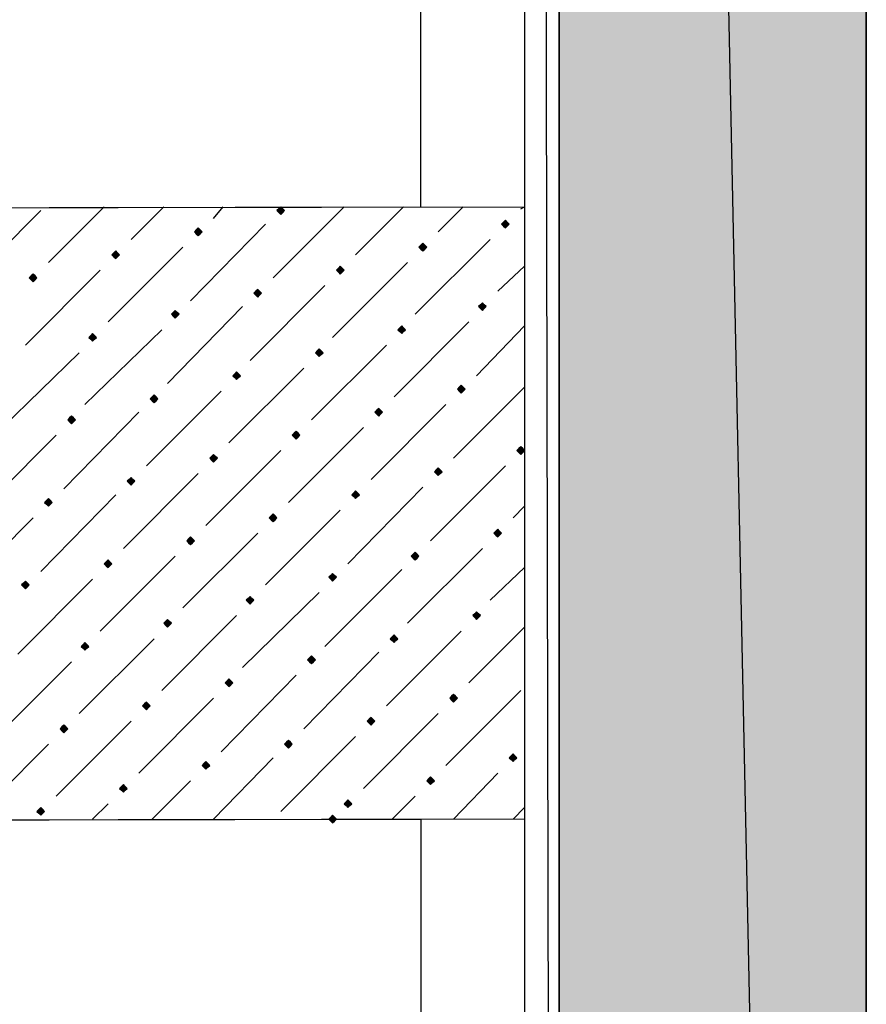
# Model space of a CAD drawing. Header units: millimetres. Extents: x 13115352 to 26511604, y 2875787 to 5794155.
# Tile 34 of 115: x 13127946 to 13128579, y 2884209 to 2884945. Entities that reach past the tile are written whole.
import ezdxf

# ---------------------------------------------------------------- set-up
doc = ezdxf.new("R2010")
doc.units = ezdxf.units.MM
doc.layers.get('0').update_dxf_attribs({"lineweight": 0})

msp = doc.modelspace()

# ---------------------------------------------------------------- hatches: boundary and pattern name
at = {"true_color": 0xdcdcdc}
h = msp.add_hatch(color=254, dxfattribs=at)
h.paths.add_polyline_path([(13128578.58, 2891003.59), (13128348.97, 2891003.59), (13128578.58, 2880036.55)])
h.paths.add_polyline_path([(13128348.97, 2891003.59), (13128578.58, 2880036.55), (13128348.97, 2880036.55)])
at = {"true_color": 0xebb998}
for points in [[(13128140.88, 2884805.39), (13128139.44, 2884803.95), (13128138.01, 2884802.52), (13128139.44, 2884801.08), (13128140.88, 2884799.65), (13128142.31, 2884801.08), (13128143.75, 2884802.52), (13128142.31, 2884803.95)], [(13128308.78, 2884795.34), (13128307.35, 2884793.91), (13128305.91, 2884792.47), (13128307.35, 2884791.04), (13128308.78, 2884789.6), (13128310.22, 2884791.04), (13128311.65, 2884792.47), (13128310.22, 2884793.91)], [(13128079.17, 2884789.6), (13128077.73, 2884788.17), (13128076.3, 2884786.73), (13128077.73, 2884785.3), (13128079.17, 2884783.86), (13128080.6, 2884785.3), (13128082.04, 2884786.73), (13128080.6, 2884788.17)], [(13128247.07, 2884778.12), (13128245.64, 2884776.69), (13128244.2, 2884775.25), (13128245.64, 2884773.82), (13128247.07, 2884772.38), (13128248.51, 2884773.82), (13128249.95, 2884775.25), (13128248.51, 2884776.69)], [(13128017.46, 2884772.38), (13128016.02, 2884770.95), (13128014.59, 2884769.51), (13128016.02, 2884768.08), (13128017.46, 2884766.64), (13128018.89, 2884768.08), (13128020.33, 2884769.51), (13128018.89, 2884770.95)], [(13128185.37, 2884760.9), (13128183.93, 2884759.47), (13128182.5, 2884758.03), (13128183.93, 2884756.6), (13128185.37, 2884755.16), (13128186.8, 2884756.6), (13128188.24, 2884758.03), (13128186.8, 2884759.47)], [(13127955.75, 2884755.16), (13127954.31, 2884753.73), (13127952.88, 2884752.29), (13127954.31, 2884750.86), (13127955.75, 2884749.42), (13127957.18, 2884750.86), (13127958.62, 2884752.29), (13127957.18, 2884753.73)], [(13128123.66, 2884743.68), (13128122.22, 2884742.24), (13128120.79, 2884740.81), (13128122.22, 2884739.37), (13128123.66, 2884737.94), (13128125.09, 2884739.37), (13128126.53, 2884740.81), (13128125.09, 2884742.24)], [(13128291.56, 2884733.63), (13128290.13, 2884732.2), (13128288.69, 2884730.76), (13128290.13, 2884729.33), (13128291.56, 2884727.89), (13128293, 2884729.33), (13128294.43, 2884730.76), (13128293, 2884732.2)], [(13128061.95, 2884727.89), (13128060.51, 2884726.46), (13128059.08, 2884725.02), (13128060.51, 2884723.59), (13128061.95, 2884722.15), (13128063.38, 2884723.59), (13128064.82, 2884725.02), (13128063.38, 2884726.46)], [(13128231.29, 2884716.41), (13128229.85, 2884714.98), (13128228.42, 2884713.54), (13128229.85, 2884712.11), (13128231.29, 2884710.67), (13128232.72, 2884712.11), (13128234.16, 2884713.54), (13128232.72, 2884714.98)], [(13128000.24, 2884710.67), (13127998.8, 2884709.24), (13127997.37, 2884707.8), (13127998.8, 2884706.37), (13128000.24, 2884704.93), (13128001.67, 2884706.37), (13128003.11, 2884707.8), (13128001.67, 2884709.24)], [(13128169.58, 2884699.19), (13128168.14, 2884697.76), (13128166.71, 2884696.32), (13128168.14, 2884694.89), (13128169.58, 2884693.45), (13128171.01, 2884694.89), (13128172.45, 2884696.32), (13128171.01, 2884697.76)], [(13128107.87, 2884681.97), (13128106.44, 2884680.54), (13128105, 2884679.1), (13128106.44, 2884677.67), (13128107.87, 2884676.23), (13128109.31, 2884677.67), (13128110.74, 2884679.1), (13128109.31, 2884680.54)], [(13128275.78, 2884671.92), (13128274.34, 2884670.49), (13128272.91, 2884669.05), (13128274.34, 2884667.62), (13128275.78, 2884666.18), (13128277.21, 2884667.62), (13128278.65, 2884669.05), (13128277.21, 2884670.49)], [(13128046.16, 2884664.75), (13128044.73, 2884663.31), (13128043.29, 2884661.88), (13128044.73, 2884660.44), (13128046.16, 2884659.01), (13128047.6, 2884660.44), (13128049.03, 2884661.88), (13128047.6, 2884663.31)], [(13127984.45, 2884648.96), (13127983.02, 2884647.53), (13127981.58, 2884646.09), (13127983.02, 2884644.66), (13127984.45, 2884643.22), (13127985.89, 2884644.66), (13127987.32, 2884646.09), (13127985.89, 2884647.53)], [(13128214.07, 2884654.7), (13128212.63, 2884653.27), (13128211.2, 2884651.83), (13128212.63, 2884650.4), (13128214.07, 2884648.96), (13128215.5, 2884650.4), (13128216.94, 2884651.83), (13128215.5, 2884653.27)], [(13128152.36, 2884637.48), (13128150.92, 2884636.05), (13128149.49, 2884634.61), (13128150.92, 2884633.18), (13128152.36, 2884631.74), (13128153.79, 2884633.18), (13128155.23, 2884634.61), (13128153.79, 2884636.05)], [(13128320.27, 2884626), (13128318.83, 2884624.57), (13128317.39, 2884623.13), (13128318.83, 2884621.7), (13128320.27, 2884620.26), (13128321.7, 2884621.7), (13128323.14, 2884623.13), (13128321.7, 2884624.57)], [(13128090.65, 2884620.26), (13128089.21, 2884618.83), (13128087.78, 2884617.39), (13128089.21, 2884615.96), (13128090.65, 2884614.52), (13128092.08, 2884615.96), (13128093.52, 2884617.39), (13128092.08, 2884618.83)], [(13128258.56, 2884610.22), (13128257.12, 2884608.78), (13128255.69, 2884607.35), (13128257.12, 2884605.91), (13128258.56, 2884604.47), (13128259.99, 2884605.91), (13128261.43, 2884607.35), (13128259.99, 2884608.78)], [(13128028.94, 2884603.04), (13128027.5, 2884601.6), (13128026.07, 2884600.17), (13128027.5, 2884598.73), (13128028.94, 2884597.3), (13128030.37, 2884598.73), (13128031.81, 2884600.17), (13128030.37, 2884601.6)], [(13128196.85, 2884592.99), (13128195.41, 2884591.56), (13128193.98, 2884590.12), (13128195.41, 2884588.69), (13128196.85, 2884587.25), (13128198.28, 2884588.69), (13128199.72, 2884590.12), (13128198.28, 2884591.56)], [(13127967.23, 2884587.25), (13127965.8, 2884585.82), (13127964.36, 2884584.38), (13127965.8, 2884582.95), (13127967.23, 2884581.51), (13127968.67, 2884582.95), (13127970.1, 2884584.38), (13127968.67, 2884585.82)], [(13128135.14, 2884575.77), (13128133.7, 2884574.34), (13128132.27, 2884572.9), (13128133.7, 2884571.47), (13128135.14, 2884570.03), (13128136.57, 2884571.47), (13128138.01, 2884572.9), (13128136.57, 2884574.34)], [(13128303.04, 2884564.29), (13128301.61, 2884562.86), (13128300.17, 2884561.42), (13128301.61, 2884559.99), (13128303.04, 2884558.55), (13128304.48, 2884559.99), (13128305.91, 2884561.42), (13128304.48, 2884562.86)], [(13128073.43, 2884558.55), (13128071.99, 2884557.12), (13128070.56, 2884555.68), (13128071.99, 2884554.25), (13128073.43, 2884552.81), (13128074.86, 2884554.25), (13128076.3, 2884555.68), (13128074.86, 2884557.12)], [(13128241.33, 2884547.07), (13128239.9, 2884545.64), (13128238.46, 2884544.2), (13128239.9, 2884542.77), (13128241.33, 2884541.33), (13128242.77, 2884542.77), (13128244.2, 2884544.2), (13128242.77, 2884545.64)], [(13128011.72, 2884541.33), (13128010.28, 2884539.9), (13128008.85, 2884538.46), (13128010.28, 2884537.03), (13128011.72, 2884535.59), (13128013.15, 2884537.03), (13128014.59, 2884538.46), (13128013.15, 2884539.9)], [(13128179.63, 2884531.28), (13128178.19, 2884529.85), (13128176.76, 2884528.41), (13128178.19, 2884526.98), (13128179.63, 2884525.54), (13128181.06, 2884526.98), (13128182.5, 2884528.41), (13128181.06, 2884529.85)], [(13127950.01, 2884525.54), (13127948.57, 2884524.11), (13127947.14, 2884522.67), (13127948.57, 2884521.24), (13127950.01, 2884519.8), (13127951.44, 2884521.24), (13127952.88, 2884522.67), (13127951.44, 2884524.11)], [(13128117.92, 2884514.06), (13128116.48, 2884512.63), (13128115.05, 2884511.19), (13128116.48, 2884509.76), (13128117.92, 2884508.32), (13128119.35, 2884509.76), (13128120.79, 2884511.19), (13128119.35, 2884512.63)], [(13128287.26, 2884502.58), (13128285.82, 2884501.15), (13128284.39, 2884499.71), (13128285.82, 2884498.28), (13128287.26, 2884496.84), (13128288.69, 2884498.28), (13128290.13, 2884499.71), (13128288.69, 2884501.15)], [(13128056.21, 2884496.84), (13128054.77, 2884495.41), (13128053.34, 2884493.97), (13128054.77, 2884492.54), (13128056.21, 2884491.1), (13128057.64, 2884492.54), (13128059.08, 2884493.97), (13128057.64, 2884495.41)], [(13127994.5, 2884479.62), (13127993.06, 2884478.19), (13127991.63, 2884476.75), (13127993.06, 2884475.32), (13127994.5, 2884473.88), (13127995.93, 2884475.32), (13127997.37, 2884476.75), (13127995.93, 2884478.19)], [(13128225.55, 2884485.36), (13128224.11, 2884483.93), (13128222.68, 2884482.49), (13128224.11, 2884481.06), (13128225.55, 2884479.62), (13128226.98, 2884481.06), (13128228.42, 2884482.49), (13128226.98, 2884483.93)], [(13128163.84, 2884469.58), (13128162.4, 2884468.14), (13128160.97, 2884466.71), (13128162.4, 2884465.27), (13128163.84, 2884463.84), (13128165.27, 2884465.27), (13128166.71, 2884466.71), (13128165.27, 2884468.14)], [(13128102.13, 2884452.35), (13128100.69, 2884450.92), (13128099.26, 2884449.48), (13128100.69, 2884448.05), (13128102.13, 2884446.61), (13128103.56, 2884448.05), (13128105, 2884449.48), (13128103.56, 2884450.92)], [(13128040.42, 2884435.13), (13128038.99, 2884433.7), (13128037.55, 2884432.26), (13128038.99, 2884430.83), (13128040.42, 2884429.39), (13128041.86, 2884430.83), (13128043.29, 2884432.26), (13128041.86, 2884433.7)], [(13128270.04, 2884440.87), (13128268.6, 2884439.44), (13128267.17, 2884438), (13128268.6, 2884436.57), (13128270.04, 2884435.13), (13128271.47, 2884436.57), (13128272.91, 2884438), (13128271.47, 2884439.44)], [(13128208.33, 2884423.65), (13128206.89, 2884422.22), (13128205.46, 2884420.78), (13128206.89, 2884419.35), (13128208.33, 2884417.91), (13128209.76, 2884419.35), (13128211.2, 2884420.78), (13128209.76, 2884422.22)], [(13127978.71, 2884417.91), (13127977.28, 2884416.48), (13127975.84, 2884415.04), (13127977.28, 2884413.61), (13127978.71, 2884412.17), (13127980.15, 2884413.61), (13127981.58, 2884415.04), (13127980.15, 2884416.48)], [(13128146.62, 2884406.43), (13128145.18, 2884405), (13128143.75, 2884403.56), (13128145.18, 2884402.13), (13128146.62, 2884400.69), (13128148.05, 2884402.13), (13128149.49, 2884403.56), (13128148.05, 2884405)], [(13128084.91, 2884390.65), (13128083.47, 2884389.21), (13128082.04, 2884387.77), (13128083.47, 2884386.34), (13128084.91, 2884384.9), (13128086.34, 2884386.34), (13128087.78, 2884387.77), (13128086.34, 2884389.21)], [(13128314.52, 2884396.39), (13128313.09, 2884394.95), (13128311.65, 2884393.52), (13128313.09, 2884392.08), (13128314.52, 2884390.65), (13128315.96, 2884392.08), (13128317.39, 2884393.52), (13128315.96, 2884394.95)], [(13128252.82, 2884379.16), (13128251.38, 2884377.73), (13128249.95, 2884376.29), (13128251.38, 2884374.86), (13128252.82, 2884373.42), (13128254.25, 2884374.86), (13128255.69, 2884376.29), (13128254.25, 2884377.73)], [(13128023.2, 2884373.42), (13128021.76, 2884371.99), (13128020.33, 2884370.55), (13128021.76, 2884369.12), (13128023.2, 2884367.68), (13128024.63, 2884369.12), (13128026.07, 2884370.55), (13128024.63, 2884371.99)], [(13128191.11, 2884361.94), (13128189.67, 2884360.51), (13128188.24, 2884359.07), (13128189.67, 2884357.64), (13128191.11, 2884356.2), (13128192.54, 2884357.64), (13128193.98, 2884359.07), (13128192.54, 2884360.51)], [(13127961.49, 2884356.2), (13127960.05, 2884354.77), (13127958.62, 2884353.33), (13127960.05, 2884351.9), (13127961.49, 2884350.46), (13127962.93, 2884351.9), (13127964.36, 2884353.33), (13127962.93, 2884354.77)], [(13128179.63, 2884350.46), (13128178.19, 2884349.03), (13128176.76, 2884347.59), (13128178.19, 2884346.16), (13128179.63, 2884344.72), (13128181.06, 2884346.16), (13128182.5, 2884347.59), (13128181.06, 2884349.03)]]:
    msp.add_hatch(color=31, dxfattribs=at).paths.add_polyline_path(points)

# ---------------------------------------------------------------- linework, layer by layer
at = {"color": 7, "linetype": 'Continuous', "lineweight": 30}
for p, q in [((13128348.97, 2891003.59), (13128348.97, 2880036.55)), ((13128578.58, 2891003.59), (13128578.58, 2880036.55))]:
    msp.add_line(p, q, dxfattribs=at)
at = {"color": 32, "linetype": 'Continuous', "lineweight": 30, "true_color": 0xb85c00}
msp.add_line((13128323.14, 2887091.5), (13128323.14, 2880535.97), dxfattribs=at)
at = {"color": 31, "linetype": 'Continuous', "lineweight": 25, "true_color": 0xebb998}
for p, q in [((13127905.52, 2884746.55), (13127961.49, 2884802.52)), ((13127967.23, 2884763.77), (13128008.85, 2884805.39)), ((13128028.94, 2884780.99), (13128053.34, 2884805.39)), ((13128090.65, 2884796.78), (13128097.82, 2884805.39)), ((13128135.14, 2884752.29), (13128188.24, 2884805.39)), ((13128196.85, 2884769.51), (13128232.72, 2884805.39)), ((13128258.56, 2884786.73), (13128277.21, 2884805.39)), ((13128320.27, 2884803.95), (13128323.14, 2884805.39)), ((13128073.43, 2884735.07), (13128129.4, 2884792.47)), ((13128241.33, 2884725.02), (13128297.3, 2884780.99)), ((13128011.72, 2884719.28), (13128067.69, 2884775.25)), ((13128179.63, 2884707.8), (13128235.59, 2884763.77)), ((13128303.04, 2884742.24), (13128323.14, 2884760.9)), ((13127950.01, 2884702.06), (13128005.98, 2884758.03)), ((13128117.92, 2884690.58), (13128173.88, 2884746.55)), ((13128056.21, 2884673.36), (13128112.18, 2884730.76)), ((13128225.55, 2884663.31), (13128281.52, 2884719.28)), ((13128287.26, 2884679.1), (13128323.14, 2884716.41)), ((13127994.5, 2884657.57), (13128051.9, 2884713.54)), ((13128163.84, 2884646.09), (13128219.81, 2884702.06)), ((13127932.79, 2884640.35), (13127990.19, 2884696.32)), ((13128102.13, 2884628.87), (13128158.1, 2884684.84)), ((13128270.04, 2884617.39), (13128323.14, 2884670.49)), ((13128040.42, 2884611.65), (13128096.39, 2884667.62)), ((13128208.33, 2884601.6), (13128264.3, 2884657.57)), ((13127978.71, 2884594.43), (13128034.68, 2884651.83)), ((13128146.62, 2884584.38), (13128202.59, 2884640.35)), ((13127917, 2884578.64), (13127972.97, 2884634.61)), ((13128084.91, 2884567.16), (13128140.88, 2884623.13)), ((13128252.82, 2884555.68), (13128308.78, 2884611.65)), ((13128023.2, 2884549.94), (13128079.17, 2884605.91)), ((13127961.49, 2884532.72), (13128017.46, 2884590.12)), ((13128191.11, 2884538.46), (13128247.07, 2884595.86)), ((13128314.52, 2884572.9), (13128323.14, 2884581.51)), ((13128129.4, 2884522.67), (13128185.37, 2884578.64)), ((13127899.78, 2884516.93), (13127955.75, 2884572.9)), ((13128067.69, 2884505.45), (13128123.66, 2884561.42)), ((13128235.59, 2884493.97), (13128291.56, 2884549.94)), ((13128005.98, 2884488.23), (13128061.95, 2884544.2)), ((13128173.88, 2884476.75), (13128231.29, 2884534.16)), ((13128297.3, 2884511.19), (13128323.14, 2884535.59)), ((13127944.27, 2884471.01), (13128000.24, 2884526.98)), ((13128112.18, 2884460.96), (13128169.58, 2884516.93)), ((13128051.9, 2884443.74), (13128107.87, 2884499.71)), ((13128219.81, 2884432.26), (13128275.78, 2884488.23)), ((13128281.52, 2884449.48), (13128323.14, 2884491.1)), ((13127990.19, 2884426.52), (13128046.16, 2884482.49)), ((13128158.1, 2884415.04), (13128214.07, 2884472.45)), ((13127928.48, 2884409.3), (13127984.45, 2884465.27)), ((13128096.39, 2884397.82), (13128152.36, 2884455.22)), ((13128264.3, 2884387.77), (13128320.27, 2884443.74)), ((13128034.68, 2884382.03), (13128090.65, 2884438)), ((13127972.97, 2884364.81), (13128028.94, 2884420.78)), ((13128202.59, 2884370.55), (13128258.56, 2884426.52)), ((13128140.88, 2884353.33), (13128196.85, 2884409.3)), ((13127911.26, 2884347.59), (13127967.23, 2884403.56)), ((13128090.65, 2884347.59), (13128135.14, 2884393.52)), ((13128044.73, 2884347.59), (13128073.43, 2884376.29)), ((13128270.04, 2884347.59), (13128303.04, 2884382.03)), ((13128224.11, 2884347.59), (13128241.33, 2884364.81)), ((13128000.24, 2884347.59), (13128011.72, 2884359.07)), ((13128314.52, 2884347.59), (13128323.14, 2884356.2))]:
    msp.add_line(p, q, dxfattribs=at)
at = {"color": 254, "linetype": 'Continuous', "lineweight": 25, "true_color": 0xdcdcdc}
for points in [[(13128578.58, 2891003.59), (13128348.97, 2891003.59), (13128578.58, 2880036.55)], [(13128348.97, 2891003.59), (13128578.58, 2880036.55), (13128348.97, 2880036.55)]]:
    msp.add_lwpolyline(points, close=True, dxfattribs=at)
at = {"color": 254, "linetype": 'Continuous', "lineweight": -2, "true_color": 0xdcdcdc}
for points in [[(13128578.58, 2891003.59), (13128348.97, 2891003.59), (13128578.58, 2880036.55)], [(13128348.97, 2891003.59), (13128578.58, 2880036.55), (13128348.97, 2880036.55)]]:
    msp.add_lwpolyline(points, close=True, dxfattribs=at)
at = {"color": 7, "linetype": 'Continuous', "lineweight": 25}
msp.add_lwpolyline([(13122937.21, 2887187.65), (13128334.62, 2887194.83), (13128348.97, 2880203.02), (13122951.56, 2880195.85)], close=True, dxfattribs=at)
at = {"color": 32, "linetype": 'Continuous', "lineweight": 25, "true_color": 0xdd6e00}
for points in [[(13127411.85, 2884957.51), (13127411.85, 2884803.95), (13128245.64, 2884805.39), (13128245.64, 2884958.94)], [(13127411.85, 2884196.91), (13127411.85, 2884346.16), (13128245.64, 2884347.59), (13128245.64, 2884196.91)]]:
    msp.add_lwpolyline(points, dxfattribs=at)
msp.add_lwpolyline([(13127411.85, 2884803.95), (13128323.14, 2884805.39), (13128323.14, 2884347.59), (13127411.85, 2884346.16)], close=True, dxfattribs=at)
at = {"color": 31, "linetype": 'Continuous', "lineweight": -2, "true_color": 0xebb998}
for points in [[(13128140.88, 2884805.39), (13128139.44, 2884803.95), (13128138.01, 2884802.52), (13128139.44, 2884801.08), (13128140.88, 2884799.65), (13128142.31, 2884801.08), (13128143.75, 2884802.52), (13128142.31, 2884803.95)], [(13128308.78, 2884795.34), (13128307.35, 2884793.91), (13128305.91, 2884792.47), (13128307.35, 2884791.04), (13128308.78, 2884789.6), (13128310.22, 2884791.04), (13128311.65, 2884792.47), (13128310.22, 2884793.91)], [(13128079.17, 2884789.6), (13128077.73, 2884788.17), (13128076.3, 2884786.73), (13128077.73, 2884785.3), (13128079.17, 2884783.86), (13128080.6, 2884785.3), (13128082.04, 2884786.73), (13128080.6, 2884788.17)], [(13128247.07, 2884778.12), (13128245.64, 2884776.69), (13128244.2, 2884775.25), (13128245.64, 2884773.82), (13128247.07, 2884772.38), (13128248.51, 2884773.82), (13128249.95, 2884775.25), (13128248.51, 2884776.69)], [(13128017.46, 2884772.38), (13128016.02, 2884770.95), (13128014.59, 2884769.51), (13128016.02, 2884768.08), (13128017.46, 2884766.64), (13128018.89, 2884768.08), (13128020.33, 2884769.51), (13128018.89, 2884770.95)], [(13128185.37, 2884760.9), (13128183.93, 2884759.47), (13128182.5, 2884758.03), (13128183.93, 2884756.6), (13128185.37, 2884755.16), (13128186.8, 2884756.6), (13128188.24, 2884758.03), (13128186.8, 2884759.47)], [(13127955.75, 2884755.16), (13127954.31, 2884753.73), (13127952.88, 2884752.29), (13127954.31, 2884750.86), (13127955.75, 2884749.42), (13127957.18, 2884750.86), (13127958.62, 2884752.29), (13127957.18, 2884753.73)], [(13128123.66, 2884743.68), (13128122.22, 2884742.24), (13128120.79, 2884740.81), (13128122.22, 2884739.37), (13128123.66, 2884737.94), (13128125.09, 2884739.37), (13128126.53, 2884740.81), (13128125.09, 2884742.24)], [(13128291.56, 2884733.63), (13128290.13, 2884732.2), (13128288.69, 2884730.76), (13128290.13, 2884729.33), (13128291.56, 2884727.89), (13128293, 2884729.33), (13128294.43, 2884730.76), (13128293, 2884732.2)], [(13128061.95, 2884727.89), (13128060.51, 2884726.46), (13128059.08, 2884725.02), (13128060.51, 2884723.59), (13128061.95, 2884722.15), (13128063.38, 2884723.59), (13128064.82, 2884725.02), (13128063.38, 2884726.46)], [(13128231.29, 2884716.41), (13128229.85, 2884714.98), (13128228.42, 2884713.54), (13128229.85, 2884712.11), (13128231.29, 2884710.67), (13128232.72, 2884712.11), (13128234.16, 2884713.54), (13128232.72, 2884714.98)], [(13128000.24, 2884710.67), (13127998.8, 2884709.24), (13127997.37, 2884707.8), (13127998.8, 2884706.37), (13128000.24, 2884704.93), (13128001.67, 2884706.37), (13128003.11, 2884707.8), (13128001.67, 2884709.24)], [(13128169.58, 2884699.19), (13128168.14, 2884697.76), (13128166.71, 2884696.32), (13128168.14, 2884694.89), (13128169.58, 2884693.45), (13128171.01, 2884694.89), (13128172.45, 2884696.32), (13128171.01, 2884697.76)], [(13128107.87, 2884681.97), (13128106.44, 2884680.54), (13128105, 2884679.1), (13128106.44, 2884677.67), (13128107.87, 2884676.23), (13128109.31, 2884677.67), (13128110.74, 2884679.1), (13128109.31, 2884680.54)], [(13128275.78, 2884671.92), (13128274.34, 2884670.49), (13128272.91, 2884669.05), (13128274.34, 2884667.62), (13128275.78, 2884666.18), (13128277.21, 2884667.62), (13128278.65, 2884669.05), (13128277.21, 2884670.49)], [(13128046.16, 2884664.75), (13128044.73, 2884663.31), (13128043.29, 2884661.88), (13128044.73, 2884660.44), (13128046.16, 2884659.01), (13128047.6, 2884660.44), (13128049.03, 2884661.88), (13128047.6, 2884663.31)], [(13127984.45, 2884648.96), (13127983.02, 2884647.53), (13127981.58, 2884646.09), (13127983.02, 2884644.66), (13127984.45, 2884643.22), (13127985.89, 2884644.66), (13127987.32, 2884646.09), (13127985.89, 2884647.53)], [(13128214.07, 2884654.7), (13128212.63, 2884653.27), (13128211.2, 2884651.83), (13128212.63, 2884650.4), (13128214.07, 2884648.96), (13128215.5, 2884650.4), (13128216.94, 2884651.83), (13128215.5, 2884653.27)], [(13128152.36, 2884637.48), (13128150.92, 2884636.05), (13128149.49, 2884634.61), (13128150.92, 2884633.18), (13128152.36, 2884631.74), (13128153.79, 2884633.18), (13128155.23, 2884634.61), (13128153.79, 2884636.05)], [(13128320.27, 2884626), (13128318.83, 2884624.57), (13128317.39, 2884623.13), (13128318.83, 2884621.7), (13128320.27, 2884620.26), (13128321.7, 2884621.7), (13128323.14, 2884623.13), (13128321.7, 2884624.57)], [(13128090.65, 2884620.26), (13128089.21, 2884618.83), (13128087.78, 2884617.39), (13128089.21, 2884615.96), (13128090.65, 2884614.52), (13128092.08, 2884615.96), (13128093.52, 2884617.39), (13128092.08, 2884618.83)], [(13128258.56, 2884610.22), (13128257.12, 2884608.78), (13128255.69, 2884607.35), (13128257.12, 2884605.91), (13128258.56, 2884604.47), (13128259.99, 2884605.91), (13128261.43, 2884607.35), (13128259.99, 2884608.78)], [(13128028.94, 2884603.04), (13128027.5, 2884601.6), (13128026.07, 2884600.17), (13128027.5, 2884598.73), (13128028.94, 2884597.3), (13128030.37, 2884598.73), (13128031.81, 2884600.17), (13128030.37, 2884601.6)], [(13128196.85, 2884592.99), (13128195.41, 2884591.56), (13128193.98, 2884590.12), (13128195.41, 2884588.69), (13128196.85, 2884587.25), (13128198.28, 2884588.69), (13128199.72, 2884590.12), (13128198.28, 2884591.56)], [(13127967.23, 2884587.25), (13127965.8, 2884585.82), (13127964.36, 2884584.38), (13127965.8, 2884582.95), (13127967.23, 2884581.51), (13127968.67, 2884582.95), (13127970.1, 2884584.38), (13127968.67, 2884585.82)], [(13128135.14, 2884575.77), (13128133.7, 2884574.34), (13128132.27, 2884572.9), (13128133.7, 2884571.47), (13128135.14, 2884570.03), (13128136.57, 2884571.47), (13128138.01, 2884572.9), (13128136.57, 2884574.34)], [(13128303.04, 2884564.29), (13128301.61, 2884562.86), (13128300.17, 2884561.42), (13128301.61, 2884559.99), (13128303.04, 2884558.55), (13128304.48, 2884559.99), (13128305.91, 2884561.42), (13128304.48, 2884562.86)], [(13128073.43, 2884558.55), (13128071.99, 2884557.12), (13128070.56, 2884555.68), (13128071.99, 2884554.25), (13128073.43, 2884552.81), (13128074.86, 2884554.25), (13128076.3, 2884555.68), (13128074.86, 2884557.12)], [(13128241.33, 2884547.07), (13128239.9, 2884545.64), (13128238.46, 2884544.2), (13128239.9, 2884542.77), (13128241.33, 2884541.33), (13128242.77, 2884542.77), (13128244.2, 2884544.2), (13128242.77, 2884545.64)], [(13128011.72, 2884541.33), (13128010.28, 2884539.9), (13128008.85, 2884538.46), (13128010.28, 2884537.03), (13128011.72, 2884535.59), (13128013.15, 2884537.03), (13128014.59, 2884538.46), (13128013.15, 2884539.9)], [(13128179.63, 2884531.28), (13128178.19, 2884529.85), (13128176.76, 2884528.41), (13128178.19, 2884526.98), (13128179.63, 2884525.54), (13128181.06, 2884526.98), (13128182.5, 2884528.41), (13128181.06, 2884529.85)], [(13127950.01, 2884525.54), (13127948.57, 2884524.11), (13127947.14, 2884522.67), (13127948.57, 2884521.24), (13127950.01, 2884519.8), (13127951.44, 2884521.24), (13127952.88, 2884522.67), (13127951.44, 2884524.11)], [(13128117.92, 2884514.06), (13128116.48, 2884512.63), (13128115.05, 2884511.19), (13128116.48, 2884509.76), (13128117.92, 2884508.32), (13128119.35, 2884509.76), (13128120.79, 2884511.19), (13128119.35, 2884512.63)], [(13128287.26, 2884502.58), (13128285.82, 2884501.15), (13128284.39, 2884499.71), (13128285.82, 2884498.28), (13128287.26, 2884496.84), (13128288.69, 2884498.28), (13128290.13, 2884499.71), (13128288.69, 2884501.15)], [(13128056.21, 2884496.84), (13128054.77, 2884495.41), (13128053.34, 2884493.97), (13128054.77, 2884492.54), (13128056.21, 2884491.1), (13128057.64, 2884492.54), (13128059.08, 2884493.97), (13128057.64, 2884495.41)], [(13127994.5, 2884479.62), (13127993.06, 2884478.19), (13127991.63, 2884476.75), (13127993.06, 2884475.32), (13127994.5, 2884473.88), (13127995.93, 2884475.32), (13127997.37, 2884476.75), (13127995.93, 2884478.19)], [(13128225.55, 2884485.36), (13128224.11, 2884483.93), (13128222.68, 2884482.49), (13128224.11, 2884481.06), (13128225.55, 2884479.62), (13128226.98, 2884481.06), (13128228.42, 2884482.49), (13128226.98, 2884483.93)], [(13128163.84, 2884469.58), (13128162.4, 2884468.14), (13128160.97, 2884466.71), (13128162.4, 2884465.27), (13128163.84, 2884463.84), (13128165.27, 2884465.27), (13128166.71, 2884466.71), (13128165.27, 2884468.14)], [(13128102.13, 2884452.35), (13128100.69, 2884450.92), (13128099.26, 2884449.48), (13128100.69, 2884448.05), (13128102.13, 2884446.61), (13128103.56, 2884448.05), (13128105, 2884449.48), (13128103.56, 2884450.92)], [(13128040.42, 2884435.13), (13128038.99, 2884433.7), (13128037.55, 2884432.26), (13128038.99, 2884430.83), (13128040.42, 2884429.39), (13128041.86, 2884430.83), (13128043.29, 2884432.26), (13128041.86, 2884433.7)], [(13128270.04, 2884440.87), (13128268.6, 2884439.44), (13128267.17, 2884438), (13128268.6, 2884436.57), (13128270.04, 2884435.13), (13128271.47, 2884436.57), (13128272.91, 2884438), (13128271.47, 2884439.44)], [(13128208.33, 2884423.65), (13128206.89, 2884422.22), (13128205.46, 2884420.78), (13128206.89, 2884419.35), (13128208.33, 2884417.91), (13128209.76, 2884419.35), (13128211.2, 2884420.78), (13128209.76, 2884422.22)], [(13127978.71, 2884417.91), (13127977.28, 2884416.48), (13127975.84, 2884415.04), (13127977.28, 2884413.61), (13127978.71, 2884412.17), (13127980.15, 2884413.61), (13127981.58, 2884415.04), (13127980.15, 2884416.48)], [(13128146.62, 2884406.43), (13128145.18, 2884405), (13128143.75, 2884403.56), (13128145.18, 2884402.13), (13128146.62, 2884400.69), (13128148.05, 2884402.13), (13128149.49, 2884403.56), (13128148.05, 2884405)], [(13128084.91, 2884390.65), (13128083.47, 2884389.21), (13128082.04, 2884387.77), (13128083.47, 2884386.34), (13128084.91, 2884384.9), (13128086.34, 2884386.34), (13128087.78, 2884387.77), (13128086.34, 2884389.21)], [(13128314.52, 2884396.39), (13128313.09, 2884394.95), (13128311.65, 2884393.52), (13128313.09, 2884392.08), (13128314.52, 2884390.65), (13128315.96, 2884392.08), (13128317.39, 2884393.52), (13128315.96, 2884394.95)], [(13128252.82, 2884379.16), (13128251.38, 2884377.73), (13128249.95, 2884376.29), (13128251.38, 2884374.86), (13128252.82, 2884373.42), (13128254.25, 2884374.86), (13128255.69, 2884376.29), (13128254.25, 2884377.73)], [(13128023.2, 2884373.42), (13128021.76, 2884371.99), (13128020.33, 2884370.55), (13128021.76, 2884369.12), (13128023.2, 2884367.68), (13128024.63, 2884369.12), (13128026.07, 2884370.55), (13128024.63, 2884371.99)], [(13128191.11, 2884361.94), (13128189.67, 2884360.51), (13128188.24, 2884359.07), (13128189.67, 2884357.64), (13128191.11, 2884356.2), (13128192.54, 2884357.64), (13128193.98, 2884359.07), (13128192.54, 2884360.51)], [(13127961.49, 2884356.2), (13127960.05, 2884354.77), (13127958.62, 2884353.33), (13127960.05, 2884351.9), (13127961.49, 2884350.46), (13127962.93, 2884351.9), (13127964.36, 2884353.33), (13127962.93, 2884354.77)], [(13128179.63, 2884350.46), (13128178.19, 2884349.03), (13128176.76, 2884347.59), (13128178.19, 2884346.16), (13128179.63, 2884344.72), (13128181.06, 2884346.16), (13128182.5, 2884347.59), (13128181.06, 2884349.03)]]:
    msp.add_lwpolyline(points, close=True, dxfattribs=at)

doc.saveas('drawing.dxf')
